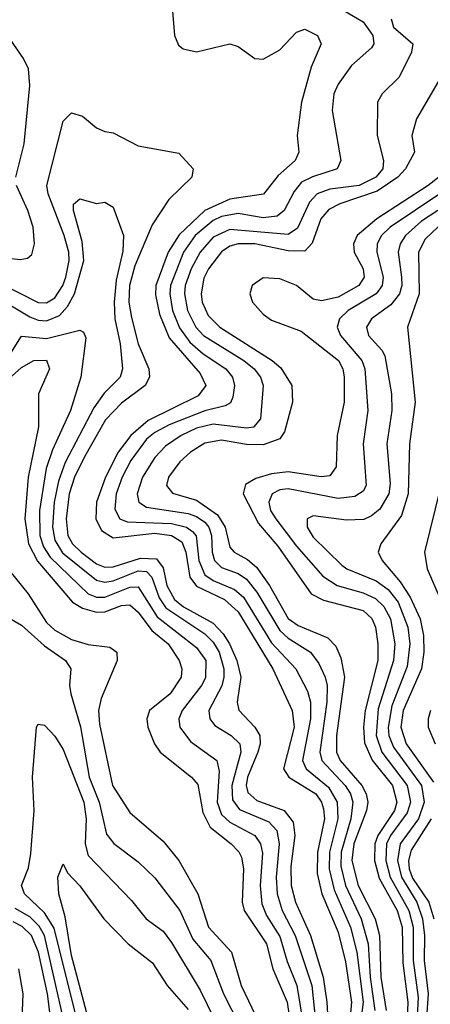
# Model space of a CAD drawing. Header units: inches. Extents: x 990535 to 1117859, y 769386 to 892122.
# Tile 221 of 256: x 1035566 to 1036551, y 870565 to 872928. Entities that reach past the tile are written whole.
import ezdxf

# ---------------------------------------------------------------- set-up
doc = ezdxf.new("R2010")
doc.units = ezdxf.units.IN
doc.header["$MEASUREMENT"] = 0
doc.layers.add('B0837', color=7, linetype='Continuous')

msp = doc.modelspace()

# ---------------------------------------------------------------- linework, layer by layer
at = {"layer": 'B0837', "color": 5}
for points, elevation in [([(1035930, 872978), (1035936.8, 872890), (1035946.7, 872866.7), (1035958, 872858), (1035990, 872851), (1036070, 872870.2), (1036090, 872864.2), (1036130, 872834.8), (1036150, 872833.1), (1036190, 872856.1), (1036230, 872898), (1036250, 872905.8), (1036280.1, 872890), (1036289.2, 872870), (1036265.4, 872814.6), (1036241.8, 872730), (1036231.1, 872650), (1036235.5, 872610), (1036226.3, 872590), (1036185.9, 872554.1), (1036150.5, 872509.5), (1036070, 872497.7), (1036009.7, 872470.3), (1035948.2, 872411.8), (1035921.6, 872370), (1035892.3, 872290), (1035891.8, 872268.2), (1035901.4, 872221.4), (1035924.4, 872164.4), (1035999, 872079), (1036012, 872050), (1035994.3, 872025.7), (1035873.6, 871966.4), (1035832.4, 871930), (1035802.3, 871890), (1035771.2, 871830), (1035749.7, 871770), (1035748, 871730), (1035762.3, 871702.3), (1035790, 871684.9), (1035890, 871695.8), (1035930.2, 871690.2), (1035954.9, 871674.9), (1035964.7, 871650), (1035973.7, 871590), (1035990, 871568.8), (1036056.8, 871536.8), (1036090, 871507.3), (1036172.9, 871370), (1036219.5, 871270), (1036224, 871230), (1036198.9, 871130), (1036211.2, 871110), (1036276, 871070), (1036290.2, 871050.2), (1036294.6, 871034.6), (1036296.8, 871010), (1036280.4, 870930), (1036279.2, 870879.2), (1036291, 870830), (1036330, 870738.5), (1036347.2, 870667.2), (1036362, 870570), (1036354.3, 870490)], 3220), ([(1036343.2, 872950), (1036390, 872923), (1036413, 872890), (1036415.3, 872870), (1036410, 872860.6), (1036361.9, 872818.1), (1036330, 872773.4), (1036319.2, 872750), (1036315.4, 872710), (1036336.1, 872590), (1036327.4, 872570), (1036268.6, 872551.4), (1036242.1, 872537.9), (1036224.1, 872515.9), (1036200.1, 872470), (1036183.6, 872456.4), (1036150, 872452.9), (1036090, 872463.2), (1036050, 872455.6), (1036030, 872446.2), (1035986.9, 872410), (1035958.5, 872370), (1035927.6, 872290), (1035925.6, 872270), (1035932.1, 872230), (1035948.8, 872188.8), (1035974.1, 872154.1), (1036005.9, 872125.9), (1036059.9, 872090), (1036076.1, 872070), (1036080.9, 872050), (1036077.4, 872022.6), (1036071.4, 872008.6), (1036058.3, 872001.7), (1036010, 871989.8), (1035924.5, 871955.5), (1035890, 871937.4), (1035870, 871921.1), (1035832.4, 871870), (1035811.6, 871830), (1035797, 871790), (1035793.6, 871753.6), (1035806, 871730), (1035823.2, 871723.2), (1035930, 871719), (1035965.7, 871710), (1035980, 871700), (1035989.3, 871689.3), (1035995.7, 871630), (1036010, 871596.1), (1036030, 871582), (1036080.9, 871560.9), (1036102.3, 871542.3), (1036170, 871433), (1036228.2, 871370), (1036256.3, 871316.3), (1036263.1, 871290), (1036263.4, 871250), (1036244.4, 871150), (1036253.4, 871130), (1036306.5, 871086.5), (1036327.8, 871050), (1036329.2, 871010), (1036309.3, 870930), (1036308.1, 870890), (1036320.1, 870840.1), (1036359.2, 870750), (1036374.2, 870690), (1036390, 870570), (1036379, 870490)], 3240), ([(1035556.1, 872550), (1035576.6, 872630), (1035590.1, 872770), (1035587, 872810), (1035575, 872835), (1035517.4, 872917.4)], 3220), ([(1036457.3, 872930), (1036462.7, 872910), (1036508.8, 872870), (1036505.5, 872850), (1036476.1, 872790), (1036435.6, 872750), (1036424, 872730), (1036423.5, 872650), (1036438.6, 872590), (1036436.7, 872570), (1036419.9, 872550), (1036380.1, 872530), (1036310, 872521.1), (1036279.7, 872510), (1036260.7, 872490), (1036232.3, 872427.7), (1036210, 872413), (1036070, 872424.5), (1036030, 872406.2), (1035998.8, 872370), (1035977.3, 872330), (1035963, 872290), (1035960.9, 872270), (1035968, 872230), (1035988.3, 872190), (1036006.9, 872170), (1036103.3, 872110), (1036128.2, 872090), (1036143.8, 872070), (1036150.1, 872049.9), (1036143.8, 871970), (1036126.3, 871950), (1036110, 871947.5), (1036030, 871957.6), (1035990, 871947.6), (1035953.2, 871930), (1035915.7, 871904.3), (1035890, 871877.5), (1035860.5, 871830), (1035847.5, 871790), (1035851.8, 871770), (1035870, 871758.3), (1035970, 871743.3), (1035990, 871736.1), (1036010, 871721.9), (1036019.7, 871710), (1036026, 871690), (1036027.4, 871650), (1036033.3, 871630), (1036050, 871613.8), (1036090, 871598.7), (1036110, 871585.2), (1036134.6, 871554.6), (1036190, 871462.4), (1036210, 871443.6), (1036263.7, 871410), (1036283.3, 871383.3), (1036299, 871350), (1036303.5, 871330), (1036303, 871290), (1036286, 871170), (1036290.7, 871150), (1036346.9, 871090), (1036359.3, 871070), (1036364.7, 871050), (1036360.4, 871010), (1036336.8, 870930), (1036336.5, 870896.5), (1036347.6, 870850), (1036385, 870770), (1036401.8, 870710), (1036406.6, 870630), (1036417.6, 870550)], 3260), ([(1036576.5, 872790), (1036517.6, 872690), (1036506.7, 872650), (1036513.2, 872610), (1036491.4, 872570), (1036472.7, 872550), (1036423.4, 872516.6), (1036333.6, 872486.4), (1036307.1, 872472.9), (1036288.2, 872450), (1036267.8, 872392.2), (1036250, 872372.6), (1036210, 872373.7), (1036130, 872390.4), (1036089.6, 872390.4), (1036070, 872384.6), (1036050, 872371), (1036019, 872330), (1036007.9, 872307.9), (1036000.8, 872270), (1036003.8, 872250), (1036018.2, 872218.2), (1036045.8, 872190), (1036171.7, 872110), (1036192.3, 872092.3), (1036218.9, 872050), (1036220.1, 872010), (1036201.3, 871938.7), (1036190, 871922.4), (1036150, 871908), (1036110, 871909), (1036050, 871918.8), (1036010, 871912.1), (1035975.2, 871890), (1035950, 871866.9), (1035922.9, 871830), (1035918.1, 871810), (1035932.1, 871792.1), (1035990, 871774.8), (1036039.9, 871739.9), (1036058.5, 871710), (1036070, 871662), (1036080.1, 871650), (1036112.3, 871632.3), (1036134.1, 871614.1), (1036164.9, 871570), (1036210, 871491.4), (1036233.9, 871473.9), (1036304.8, 871444.8), (1036324.6, 871424.5), (1036336.4, 871396.4), (1036344.7, 871350), (1036326, 871210), (1036325.7, 871170), (1036334.3, 871150), (1036386.6, 871090), (1036397.2, 871070), (1036400.8, 871050), (1036397.5, 871030), (1036367.2, 870950), (1036362.6, 870910), (1036377.5, 870850), (1036418.4, 870770), (1036429.1, 870730), (1036432.3, 870630), (1036444.8, 870550)], 3280), ([(1035516.4, 872296.4), (1035610, 872249.4), (1035630, 872248.9), (1035650, 872260.5), (1035669.4, 872290), (1035676.4, 872310), (1035684.3, 872350), (1035683.5, 872370), (1035672.7, 872410), (1035634, 872510), (1035630.9, 872530), (1035670, 872684.4), (1035690, 872705), (1035716.7, 872696.7), (1035750, 872668.9), (1035770, 872659.6), (1035790, 872656.9), (1035850, 872625.5), (1035947.9, 872607.9), (1035982.2, 872570), (1035978.6, 872550), (1035923.7, 872496.3), (1035883.8, 872436.2), (1035842.2, 872337.8), (1035829.2, 872290), (1035827.5, 872250), (1035833.7, 872213.7), (1035850.3, 872150.3), (1035875.4, 872090), (1035877, 872070), (1035866.5, 872050), (1035810, 872008.1), (1035771.8, 871968.2), (1035720.8, 871879.2), (1035697.2, 871830), (1035684.4, 871790), (1035676.9, 871730), (1035681.1, 871690), (1035692.5, 871670), (1035713.1, 871650), (1035750, 871622.3), (1035770, 871614.6), (1035790, 871615.3), (1035855.5, 871635.5), (1035894.1, 871634.1), (1035910, 871612.5), (1035918.8, 871570), (1035936.9, 871536.9), (1035959, 871519), (1036030, 871479.7), (1036054.2, 871454.2), (1036069.3, 871430), (1036086.6, 871390), (1036096.3, 871350), (1036087.6, 871290), (1036091.2, 871271.2), (1036130.2, 871230.2), (1036141.5, 871210), (1036142.6, 871190), (1036137.2, 871170), (1036112.3, 871110), (1036109.2, 871090), (1036113.1, 871073.1), (1036134.6, 871054.6), (1036200.4, 871030), (1036222.1, 871002.1), (1036226.2, 870970), (1036216.1, 870896.1), (1036217.4, 870850), (1036227.2, 870810), (1036263.1, 870730), (1036293.9, 870630), (1036302.6, 870570), (1036308, 870470)], 3180), ([(1036648.2, 872610), (1036545.6, 872530), (1036422.3, 872450), (1036375.7, 872410), (1036366.4, 872390), (1036367.9, 872370), (1036389.8, 872330), (1036392, 872310), (1036379.3, 872290), (1036330, 872262.4), (1036290, 872253.5), (1036270, 872257.2), (1036229.5, 872290), (1036190, 872306.3), (1036150, 872308.6), (1036123.6, 872290), (1036118.2, 872270), (1036124.4, 872250), (1036150, 872221.2), (1036170, 872207.2), (1036240.8, 872180.8), (1036330.9, 872110), (1036341.2, 872090), (1036344.3, 872070), (1036344.3, 872010), (1036327.4, 871930), (1036324.8, 871855.2), (1036310, 871833.7), (1036289, 871831), (1036210, 871843.1), (1036170, 871837.9), (1036132.6, 871827.4), (1036107.1, 871812.9), (1036102.1, 871790), (1036138.8, 871718.8), (1036184.7, 871664.7), (1036264.9, 871550), (1036295, 871535), (1036389.9, 871509.9), (1036410.9, 871490.9), (1036419.2, 871470), (1036425.1, 871430), (1036424.8, 871390), (1036394.2, 871270), (1036390.2, 871230), (1036392.7, 871192.7), (1036411.2, 871151.2), (1036459.9, 871090), (1036470.2, 871050), (1036464.7, 871030), (1036425, 870970), (1036417.4, 870950), (1036416.7, 870910), (1036427.9, 870867.9), (1036471.6, 870790), (1036483.2, 870750), (1036484.6, 870664.6), (1036496.8, 870570), (1036492.9, 870472.9)], 3320), ([(1035410, 872371.1), (1035567.1, 872352.9), (1035584.1, 872355.9), (1035595.2, 872364.8), (1035601, 872390), (1035597.9, 872430), (1035585.4, 872470), (1035558.1, 872530)], 3220), ([(1036573.8, 872510), (1036454.2, 872430), (1036433.8, 872410), (1036423.1, 872390), (1036422.3, 872370), (1036437.7, 872310), (1036435.6, 872290), (1036421.3, 872270), (1036353.5, 872230), (1036333.1, 872210), (1036327.8, 872190), (1036335.2, 872170), (1036386.6, 872110), (1036394.1, 872090), (1036401.3, 871990), (1036389.8, 871910), (1036397.2, 871810), (1036390, 871796.5), (1036370, 871783.5), (1036330, 871778.9), (1036210, 871802.6), (1036190, 871799.5), (1036171.2, 871790), (1036163.1, 871770), (1036167.7, 871750), (1036180.5, 871730), (1036230, 871664.3), (1036292.8, 871592.8), (1036327.3, 871570), (1036390, 871552.3), (1036419, 871539), (1036439.6, 871519.6), (1036455.4, 871490), (1036465.4, 871430), (1036462.9, 871390), (1036425.6, 871274.4), (1036421.3, 871210), (1036434.5, 871170), (1036495.1, 871090), (1036503.7, 871050), (1036495.5, 871024.5), (1036455, 870970), (1036445.7, 870950), (1036444.3, 870910), (1036454.7, 870870), (1036499.7, 870790), (1036509.6, 870750), (1036510, 870670), (1036521.5, 870581.5), (1036516.8, 870490)], 3340), ([(1035530, 872251), (1035590, 872214.7), (1035610, 872207.3), (1035630, 872205.2), (1035661.6, 872218.4), (1035680.5, 872239.5), (1035697.5, 872270), (1035719.5, 872350), (1035715.9, 872395.9), (1035694.7, 872470), (1035694.5, 872485.5), (1035710, 872498), (1035750, 872487), (1035770.1, 872490.1), (1035790, 872478), (1035814.8, 872410), (1035813, 872373), (1035796.9, 872303.1), (1035792.4, 872250), (1035794.2, 872210), (1035806.8, 872150), (1035812.7, 872090), (1035806.8, 872070), (1035768.1, 872031.9), (1035743.4, 871996.6), (1035674.7, 871865.3), (1035659.1, 871820.9), (1035648.7, 871770), (1035644.1, 871710), (1035650, 871678.9), (1035668.7, 871648.7), (1035750, 871583), (1035770, 871578.2), (1035790, 871581.6), (1035850, 871605.1), (1035870, 871603.8), (1035883.1, 871590), (1035900.5, 871540.5), (1035916.4, 871516.4), (1036010, 871453.9), (1036030, 871434.6), (1036044.5, 871410), (1036055.5, 871370), (1036055.6, 871350), (1036050.5, 871329.5), (1036019.6, 871270), (1036021.9, 871250), (1036034.2, 871234.2), (1036073.2, 871210), (1036093.9, 871190), (1036096.3, 871170), (1036074.8, 871090), (1036076, 871056), (1036092.9, 871032.9), (1036163.4, 871003.4), (1036182.3, 870982.3), (1036188, 870950), (1036181.2, 870870), (1036183.2, 870830), (1036195.4, 870790), (1036226.7, 870730), (1036266.3, 870610), (1036280.7, 870470)], 3160), ([(1036568.8, 872470), (1036530, 872444.9), (1036491.1, 872410), (1036478.4, 872390), (1036473.8, 872370), (1036481.8, 872310), (1036482.2, 872290), (1036476.6, 872270), (1036456.5, 872243.5), (1036410.1, 872210), (1036398.1, 872190), (1036402.5, 872170), (1036434.7, 872134.7), (1036441.5, 872121.5), (1036457.4, 872030), (1036458.8, 871990), (1036446.4, 871910), (1036454.9, 871814.9), (1036451.6, 871790), (1036430, 871753.3), (1036410, 871737.3), (1036391, 871729), (1036350, 871727.1), (1036270, 871737.8), (1036255.3, 871730), (1036255.2, 871710), (1036270, 871685.9), (1036338.9, 871618.9), (1036350.7, 871610), (1036421.2, 871581.2), (1036450, 871560.3), (1036473.8, 871530), (1036497.2, 871470), (1036502.1, 871430), (1036495.5, 871375.5), (1036458.5, 871281.5), (1036449.4, 871229.4), (1036451.6, 871210), (1036462.6, 871182.6), (1036529.9, 871090), (1036536.2, 871050), (1036522.2, 871010), (1036478.5, 870950), (1036472, 870910), (1036481.6, 870870), (1036518.8, 870810), (1036532.4, 870770), (1036537, 870730), (1036536.3, 870670), (1036545.7, 870590), (1036540.4, 870510)], 3360), ([(1036570, 872431), (1036538.6, 872401.4), (1036522.5, 872370), (1036524.2, 872270), (1036496, 872190), (1036514.4, 872010), (1036501.1, 871910), (1036497.9, 871790), (1036481.4, 871738.6), (1036432.4, 871670), (1036426.1, 871650), (1036435.6, 871630), (1036478.9, 871578.9), (1036502.3, 871542.3), (1036526.2, 871490), (1036534.6, 871450), (1036535.2, 871410), (1036529.5, 871370), (1036485.6, 871270), (1036480, 871230), (1036493, 871190), (1036558.3, 871098.3)], 3380), ([(1035524.4, 872095.6), (1035570, 872168.7), (1035630, 872163.2), (1035710, 872182.8), (1035718.6, 872178.6), (1035724.5, 872164.5), (1035712.2, 872070), (1035687.6, 871990), (1035644.4, 871895.6), (1035629.1, 871850.9), (1035613.2, 871750), (1035614, 871690), (1035623, 871663), (1035638.6, 871638.6), (1035730.2, 871550.2), (1035750, 871542.3), (1035770, 871542), (1035830, 871566.1), (1035850, 871566.9), (1035895.4, 871495.4), (1035990, 871421.2), (1036012.2, 871390), (1036011.2, 871348.8), (1036002.1, 871330), (1035955.5, 871270), (1035947.9, 871250), (1035950.1, 871230), (1035975.8, 871195.8), (1036038.5, 871150), (1036044.3, 871124.3), (1036039.5, 871050), (1036050, 871020.4), (1036070, 871001.9), (1036129.7, 870970), (1036143.4, 870950), (1036148, 870928), (1036142.4, 870850), (1036146.6, 870806.6), (1036158.1, 870778.1), (1036190, 870727.8), (1036207.5, 870667.5), (1036230.9, 870610), (1036263.5, 870410)], 3140), ([(1035510, 872040.4), (1035570, 872093.3), (1035599.3, 872110), (1035630, 872110.8), (1035637.4, 872090), (1035611.2, 872030), (1035610.9, 871950.9), (1035585.9, 871830), (1035578.4, 871730), (1035586.6, 871670), (1035608.7, 871628.7), (1035692.7, 871530), (1035716, 871516), (1035750, 871505.9), (1035770, 871507.4), (1035810, 871522.5), (1035830, 871523.8), (1035850, 871506.1), (1035882.5, 871462.5), (1035921.7, 871430), (1035948, 871390), (1035954.9, 871370), (1035953.1, 871350), (1035927.1, 871310), (1035877.5, 871270), (1035870.5, 871250), (1035873.3, 871230), (1035889.3, 871190), (1035902.8, 871170), (1035978.2, 871110), (1035993, 871093), (1036005.4, 871025.4), (1036022.5, 870990), (1036073.3, 870950), (1036091.4, 870931.4), (1036097.9, 870917.9), (1036102.7, 870890), (1036099.2, 870810), (1036104.3, 870790), (1036157.5, 870710), (1036173, 870650), (1036207.1, 870570), (1036225.1, 870450)], 3120), ([(1036600.7, 871910), (1036537.1, 871650), (1036543.2, 871610), (1036595.3, 871490)], 3420), ([(1035525.2, 871625.2), (1035585.8, 871550), (1035630, 871481.2), (1035650, 871463.4), (1035690, 871440.9), (1035730, 871428.3), (1035782.2, 871422.2), (1035798.6, 871410), (1035799.9, 871390), (1035760.8, 871299.2), (1035754.4, 871270), (1035757.4, 871237.4), (1035788.3, 871090), (1035830, 871025.3), (1035910, 870956.6), (1035947.5, 870910), (1035993.2, 870830), (1036018.9, 870750), (1036073.8, 870690), (1036097.2, 870610), (1036140.2, 870520.2)], 3080), ([(1035530, 871498), (1035570, 871474.8), (1035625.1, 871425.1), (1035676, 871390), (1035688.6, 871370), (1035685.4, 871330), (1035688.8, 871310), (1035711.2, 871231.2), (1035732.4, 871110), (1035756.3, 871050), (1035773.6, 870973.6), (1035791.4, 870951.4), (1035850, 870906.7), (1035890, 870868.5), (1035950.1, 870790), (1035981.5, 870721.5), (1036024, 870670), (1036054.9, 870590), (1036114.1, 870474.1)], 3060), ([(1036551.7, 871270), (1036545.7, 871250), (1036545.9, 871230), (1036562.9, 871190)], 3420), ([(1035707.7, 870510), (1035648.2, 870748.2), (1035625, 870785), (1035577.1, 870830), (1035569.9, 870850), (1035587.1, 870892.9), (1035592.6, 870927.4), (1035600.6, 871030), (1035596.6, 871110), (1035605.9, 871230), (1035610, 871237.8), (1035624.9, 871235.1), (1035650, 871208.8), (1035670, 871176.3), (1035719.2, 871050), (1035724.8, 871010), (1035722.6, 870950), (1035730, 870922.1), (1035834.2, 870814.2), (1035868.9, 870770), (1035910, 870740.3), (1035930, 870713.4), (1035999, 870599), (1036032.2, 870530)], 3040), ([(1036553.3, 871010), (1036504.8, 870935.2), (1036498.9, 870910), (1036500.3, 870890), (1036508, 870868), (1036547.2, 870810), (1036559.1, 870770)], 3380), ([(1035738.9, 870498.9), (1035690, 870682.5), (1035674.9, 870774.9), (1035659.4, 870830), (1035657.5, 870870), (1035670, 870902.4), (1035680.5, 870880.5), (1035710, 870849.4), (1035767.9, 870770), (1035825.9, 870710), (1035884.4, 870664.4), (1035919.7, 870610), (1035970, 870552.8)], 3020), ([(1035679.7, 870490), (1035625.6, 870730), (1035612.4, 870752.4), (1035590, 870775.2), (1035555, 870795)], 3060), ([(1035649.8, 870450), (1035632.3, 870590), (1035611.2, 870690), (1035593.9, 870730), (1035571.7, 870751.7), (1035550, 870763.4)], 3080), ([(1035571.5, 870528.5), (1035573.9, 870590), (1035563.5, 870650)], 3120)]:
    msp.add_lwpolyline(points, dxfattribs=dict(at, elevation=elevation))

doc.saveas('drawing.dxf')
